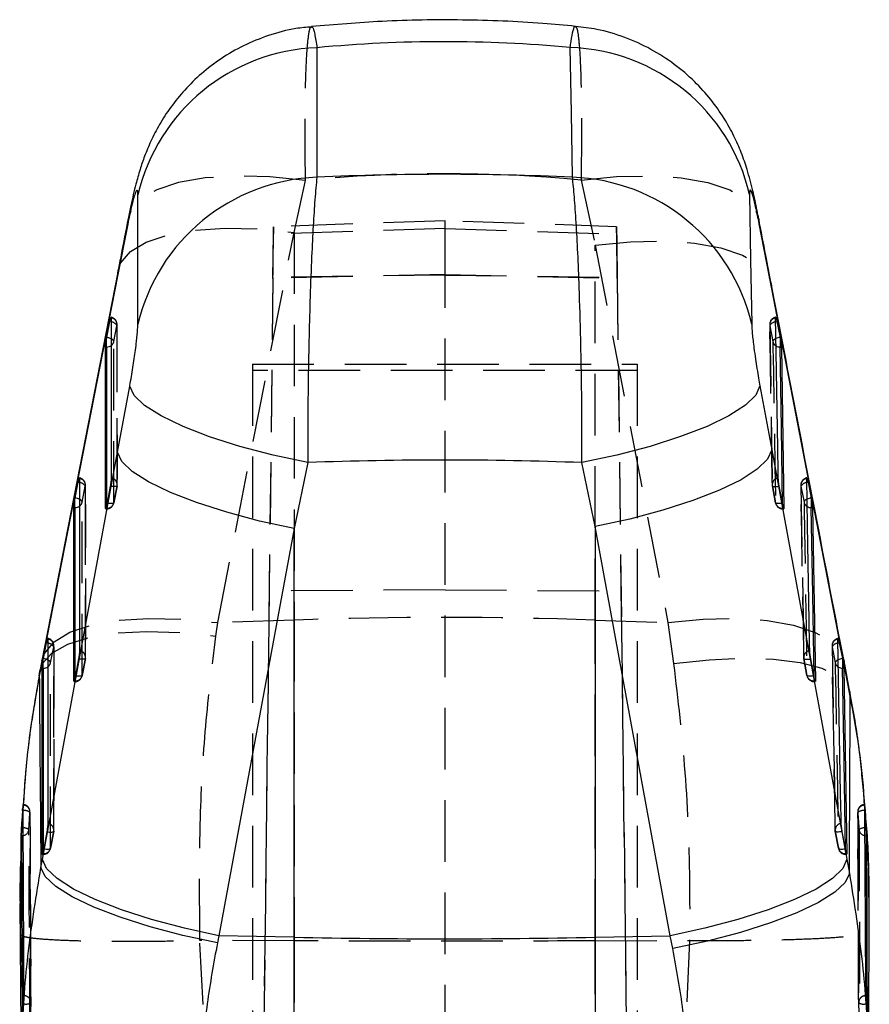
# Model space of a CAD drawing. Extents: x 75 to 757, y 20 to 569.
# Tile 44 of 49: x 440 to 475, y 528 to 569. Entities that reach past the tile are written whole.
import ezdxf

# ---------------------------------------------------------------- set-up
doc = ezdxf.new("R2010")
doc.units = 0
doc.header["$LTSCALE"] = 2
doc.linetypes.add('HIDDEN', pattern=[1.905, 1.27, -0.635])
doc.layers.get('0').update_dxf_attribs({"linetype": 'CONTINUOUS'})

msp = doc.modelspace()

# ---------------------------------------------------------------- linework, layer by layer
at = {"color": 7, "linetype": 'HIDDEN'}
for p, q in [((451.345104, 560.097847), (451.818702, 562.245611)), ((463.182957, 562.255998), (463.76532, 559.574191)), ((457.575006, 560.578857), (450.500444, 560.331811)), ((457.575006, 560.261254), (457.575006, 560.578857)), ((464.649567, 560.331811), (457.575006, 560.578857)), ((448.196272, 543.996144), (451.345104, 560.097847)), ((450.473291, 558.199693), (450.496545, 560.035575)), ((457.575006, 560.261254), (450.496545, 560.035575)), ((451.345104, 560.097847), (451.345104, 544.102807)), ((457.575006, 558.362533), (457.575006, 560.261254)), ((457.575006, 560.261254), (464.653466, 560.035575)), ((464.67672, 558.199693), (464.653466, 560.035575)), ((463.76532, 559.574191), (466.766877, 544.001136)), ((463.76532, 544.102807), (463.76532, 559.574191)), ((450.475564, 558.243443), (450.318562, 545.30235)), ((457.575006, 558.362533), (450.473291, 558.199693)), ((457.575006, 558.339212), (450.475564, 558.243443)), ((457.575006, 469.359074), (457.575006, 558.362533)), ((457.575006, 558.362533), (464.67672, 558.199693)), ((457.575006, 558.339212), (464.674447, 558.243443)), ((464.674447, 558.243443), (464.831449, 545.30235)), ((450.473291, 558.199693), (449.387428, 469.35435)), ((464.67672, 558.199693), (465.762584, 469.35435)), ((443.91052, 555.597384), (444.038951, 556.249652)), ((444.046217, 549.696911), (444.043767, 556.299482)), ((470.967064, 556.29455), (471.072367, 549.691964)), ((470.970903, 556.249623), (471.097361, 555.597354)), ((449.627107, 554.655899), (465.497107, 554.655899)), ((449.627107, 554.655899), (449.627107, 468.619202)), ((465.497107, 554.655899), (465.497107, 468.620796)), ((465.497107, 554.394309), (449.627107, 554.394309)), ((442.605484, 548.970376), (442.733942, 549.622629)), ((442.739799, 542.56906), (442.738768, 549.672414)), ((444.04136, 549.647022), (443.912768, 548.945476)), ((443.913186, 548.940275), (444.041768, 549.641822)), ((471.075637, 549.642165), (471.203547, 548.940633)), ((471.203646, 548.945282), (471.0758, 549.646829)), ((472.252138, 549.667318), (472.370809, 542.563934)), ((472.256156, 549.622555), (472.382697, 548.970301)), ((443.567868, 548.690755), (443.61318, 548.690755)), ((443.61318, 548.716877), (443.580765, 548.716877)), ((443.613136, 548.84689), (443.61318, 548.716877)), ((443.61318, 548.716877), (443.61318, 548.690755)), ((471.503349, 548.716877), (471.500898, 548.87012)), ((471.553135, 548.716877), (471.503349, 548.716877)), ((471.503349, 548.716877), (471.503349, 548.690755)), ((471.503349, 548.690755), (471.548741, 548.690755)), ((450.318562, 545.30235), (449.387428, 469.087292)), ((457.575006, 545.352746), (450.318562, 545.30235)), ((457.575006, 545.352746), (464.831449, 545.30235)), ((464.831449, 545.30235), (465.762583, 469.087307)), ((451.345104, 544.102807), (448.196272, 543.996144)), ((451.345104, 544.102807), (451.345104, 530.86545)), ((463.76532, 544.102807), (466.766877, 544.001136)), ((463.76532, 530.86545), (463.76532, 544.102807)), ((448.116668, 543.436829), (448.196272, 543.996144)), ((466.766877, 544.001136), (467.003276, 542.30373)), ((441.300263, 542.343367), (441.428733, 542.995621)), ((441.433511, 535.441209), (441.433572, 543.045376)), ((473.53789, 543.04016), (473.66882, 535.435979)), ((473.542073, 542.995517), (473.668662, 542.343263)), ((442.734936, 542.519231), (442.606361, 541.817684)), ((442.606539, 541.812528), (442.735108, 542.514075)), ((472.374455, 542.514418), (472.502277, 541.812871)), ((472.502249, 541.81749), (472.374458, 542.519037)), ((442.306771, 541.589085), (442.274345, 541.589085)), ((442.306755, 541.719351), (442.306771, 541.589085)), ((442.306771, 541.589085), (442.306771, 541.562964)), ((472.801959, 541.589085), (472.799376, 541.743506)), ((472.851712, 541.589085), (472.801959, 541.589085)), ((472.801959, 541.589085), (472.801959, 541.562964)), ((442.26146, 541.562964), (442.306771, 541.562964)), ((472.801959, 541.562964), (472.847357, 541.562964)), ((474.899228, 536.346246), (474.816795, 537.225653)), ((474.884772, 536.345337), (474.876679, 536.489655)), ((474.901322, 536.291782), (474.901322, 536.248673)), ((474.955744, 535.531808), (474.955744, 535.201434)), ((441.428638, 535.391424), (441.300073, 534.689877)), ((441.30039, 534.684707), (441.42896, 535.386253)), ((473.672438, 535.386596), (473.800172, 534.685035)), ((473.800446, 534.689684), (473.672685, 535.39123)), ((474.60354, 535.065163), (474.635034, 528.323714)), ((440.955171, 534.435172), (441.000481, 534.435172)), ((441.000481, 534.461279), (440.968049, 534.461279)), ((441.000485, 534.591724), (441.000481, 534.461279)), ((441.000481, 534.591709), (441.000481, 534.4355)), ((474.100161, 534.461279), (474.097484, 534.616519)), ((474.149891, 534.461279), (474.100161, 534.461279)), ((474.100161, 534.461279), (474.100161, 534.435172)), ((474.100161, 534.435172), (474.145564, 534.435172)), ((475.063316, 532.070551), (475.06028, 533.215765)), ((440.058698, 532.402922), (440.055818, 532.018412)), ((440.055818, 532.018412), (440.049124, 531.1247)), ((475.074469, 531.253521), (475.073519, 531.838361)), ((440.049124, 531.1247), (440.211787, 528.149743)), ((447.455321, 530.885805), (447.459457, 530.885849)), ((447.594686, 528.238077), (447.455321, 530.885805)), ((451.345104, 530.86545), (447.459457, 530.885849)), ((451.345104, 530.86545), (451.345104, 479.609896)), ((463.76532, 530.86545), (467.662069, 530.885909)), ((463.76532, 479.131017), (463.76532, 530.86545)), ((467.663988, 530.885909), (467.511228, 527.492289)), ((467.662069, 530.885909), (467.663988, 530.885909))]:
    msp.add_line(p, q, dxfattribs=at)
at = {"color": 7, "linetype": 'CONTINUOUS'}
for p, q in [((444.89916, 556.307245), (444.901476, 561.650444)), ((444.483002, 560.437132), (444.06341, 558.291454)), ((471.051012, 557.767812), (470.535162, 560.446162)), ((444.06341, 558.291454), (440.914695, 542.190958)), ((474.052181, 542.198602), (471.051012, 557.767812)), ((443.614649, 555.764366), (443.743076, 556.41662)), ((471.265115, 556.416322), (471.391561, 555.764068)), ((443.610919, 555.745129), (443.614649, 555.764366)), ((443.610919, 555.368726), (443.610919, 555.745129)), ((471.391561, 555.764068), (471.397108, 555.734847)), ((471.397108, 555.734847), (471.397108, 555.368726)), ((443.562806, 548.716877), (443.560605, 555.368726)), ((443.560605, 555.368726), (443.610919, 555.368726)), ((471.397108, 555.368726), (471.446685, 555.368726)), ((471.446685, 555.368726), (471.553135, 548.716877)), ((444.063857, 551.033441), (444.566397, 553.756971)), ((470.564998, 553.761591), (471.04954, 551.120509)), ((440.963025, 534.228389), (444.063857, 551.033441)), ((471.04954, 551.120509), (474.145326, 534.23341)), ((451.912226, 550.600637), (451.345104, 547.878389)), ((463.76532, 547.960166), (463.218618, 550.599892)), ((442.309643, 549.137373), (442.438098, 549.789626)), ((472.550263, 549.789314), (472.676796, 549.13706)), ((443.75674, 549.625505), (443.628144, 548.923958)), ((471.490541, 548.924316), (471.36268, 549.625863)), ((442.305886, 549.118001), (442.309643, 549.137373)), ((442.305886, 548.741732), (442.305886, 549.118001)), ((443.628144, 548.923958), (443.61318, 548.847083)), ((471.503349, 548.857291), (471.490541, 548.924316)), ((472.676796, 549.13706), (472.682438, 549.107347)), ((472.682438, 549.107347), (472.682438, 548.741732)), ((442.256405, 541.589085), (442.255564, 548.741732)), ((442.255564, 548.741732), (442.305886, 548.741732)), ((443.56319, 548.70436), (443.562806, 548.716877)), ((471.553135, 548.716877), (471.55078, 548.691843)), ((472.682438, 548.741732), (472.732042, 548.741732)), ((472.732042, 548.741732), (472.851712, 541.589085)), ((451.345104, 547.878389), (448.244406, 531.073395)), ((451.345104, 531.012122), (451.345104, 547.878389)), ((463.76532, 547.960166), (463.76532, 531.012122)), ((466.860687, 531.073291), (463.76532, 547.960166)), ((441.004439, 542.510365), (441.13291, 543.162633)), ((473.83611, 543.162305), (473.962694, 542.510052)), ((440.935089, 542.418588), (440.852945, 541.999538)), ((441.000664, 542.490904), (441.004439, 542.510365)), ((441.000664, 542.114739), (441.000664, 542.490904)), ((442.450283, 542.497713), (442.321705, 541.796167)), ((472.789251, 541.796539), (472.661451, 542.498086)), ((473.962694, 542.510052), (473.968399, 542.480011)), ((473.968399, 542.480011), (473.968399, 542.114739)), ((440.914695, 542.190958), (440.835091, 541.782204)), ((440.950123, 534.461279), (440.950337, 542.114739)), ((440.950337, 542.114739), (441.000664, 542.114739)), ((473.968399, 542.114739), (474.018018, 542.114739)), ((474.018018, 542.114739), (474.149891, 534.461279)), ((474.288563, 540.958289), (474.052181, 542.198602)), ((442.256791, 541.576509), (442.256405, 541.589085)), ((442.321705, 541.796167), (442.306771, 541.719411)), ((472.801959, 541.729961), (472.789251, 541.796539)), ((472.851712, 541.589085), (472.849387, 541.564036)), ((474.275972, 541.127909), (474.288563, 540.958289)), ((440.144927, 536.309753), (440.14053, 536.248673)), ((440.144927, 536.248673), (440.144927, 536.309753)), ((474.881594, 536.466513), (474.878448, 536.485467)), ((440.14053, 536.248673), (440.097093, 535.531808)), ((440.14053, 536.248673), (440.144927, 536.248673)), ((474.905054, 536.248673), (474.901322, 536.291782)), ((474.901322, 536.248673), (474.905054, 536.248673)), ((474.959613, 535.531808), (474.905054, 536.248673)), ((440.101319, 535.531808), (440.097093, 535.531808)), ((440.101319, 535.201434), (440.101319, 535.531808)), ((474.959613, 535.531808), (474.955744, 535.531808)), ((440.085664, 535.201434), (440.101319, 535.201434)), ((441.143965, 535.369922), (441.015396, 534.668375)), ((474.087519, 534.668763), (473.959751, 535.370309)), ((474.955744, 535.201434), (474.975527, 535.201434)), ((440.950507, 534.448687), (440.950123, 534.461279)), ((441.015396, 534.668375), (441.000481, 534.591709)), ((474.100161, 534.602482), (474.087519, 534.668763)), ((474.149891, 534.461279), (474.147589, 534.436245)), ((440.901122, 533.892501), (440.963025, 534.228389)), ((474.145326, 534.23341), (474.253928, 533.639688)), ((440.026424, 532.403145), (440.094575, 524.425153)), ((475.047798, 524.508719), (475.075201, 531.838361)), ((448.244406, 531.073395), (448.182506, 530.777607)), ((451.345104, 531.012122), (448.244406, 531.073395)), ((463.76532, 531.012122), (466.860687, 531.073291)), ((466.969279, 530.550439), (466.860687, 531.073291)), ((451.345104, 516.559128), (451.345104, 531.012122)), ((463.76532, 531.012122), (463.76532, 516.559128))]:
    msp.add_line(p, q, dxfattribs=at)
at = {"color": 8, "linetype": 'CONTINUOUS'}
for p, q in [((444.502026, 560.663287), (444.483002, 560.437132)), ((470.516761, 560.648714), (470.535162, 560.446162)), ((444.06341, 558.291454), (444.083411, 558.522571)), ((471.031154, 557.977576), (471.051012, 557.767812)), ((443.743076, 556.41662), (443.799875, 556.404699)), ((471.214194, 556.405846), (471.265115, 556.416322)), ((442.438098, 549.789626), (442.494841, 549.777706)), ((472.499532, 549.778868), (472.550263, 549.789314)), ((443.580765, 548.716877), (443.562806, 548.716877)), ((441.189257, 543.150802), (441.13291, 543.162633)), ((473.83611, 543.162305), (473.785195, 543.1518)), ((474.032249, 542.406921), (474.052181, 542.198602)), ((440.835091, 541.782204), (440.85144, 541.993771)), ((442.274345, 541.589085), (442.256405, 541.589085)), ((440.144927, 536.248673), (440.169429, 536.246855)), ((474.874706, 536.246289), (474.901322, 536.248673)), ((440.074465, 534.508024), (440.058698, 532.402922)), ((440.968049, 534.461279), (440.950123, 534.461279))]:
    msp.add_line(p, q, dxfattribs=at)
at = {"color": 7, "linetype": 'CONTINUOUS', "flags": 128}
for points in [[(452.290948, 567.719776), (452.289376, 565.025423), (452.287817, 562.374194)], [(462.83191, 562.373761), (462.783637, 565.028001), (462.734679, 567.727689)], [(470.137859, 561.656777), (470.180459, 558.9615), (470.222455, 556.311641)], [(444.083636, 558.523912), (443.698633, 556.554471), (440.934935, 542.422954)], [(443.798566, 556.572441), (443.79866, 556.325678), (443.799038, 555.338655), (443.800539, 551.390563), (443.801075, 549.969871)], [(471.316981, 549.969856), (471.313062, 550.216604), (471.297395, 551.203613), (471.234872, 555.151645), (471.21243, 556.572456)], [(451.912226, 550.600637), (450.478109, 550.910551), (449.112876, 551.270817), (447.861798, 551.669497), (446.766366, 552.093376), (445.862903, 552.52837), (445.181373, 552.960087), (444.744373, 553.374205), (444.566397, 553.756971)], [(470.564998, 553.761591), (470.395181, 553.378675), (469.963742, 552.963976), (469.28511, 552.531366), (468.381985, 552.095298), (467.284573, 551.670377), (466.029579, 551.270817), (464.65898, 550.909955), (463.218618, 550.599892)], [(451.345104, 547.878389), (449.92057, 548.189272), (448.565993, 548.549895), (447.325814, 548.948441), (446.240722, 549.371843), (445.346318, 549.806182), (444.671947, 550.237242), (444.239733, 550.650839), (444.063857, 551.033441)], [(471.04954, 551.120509), (470.881871, 550.737758), (470.455127, 550.32355), (469.783439, 549.89158), (468.889049, 549.456168), (467.801568, 549.031724), (466.557007, 548.632298), (465.196576, 548.271139), (463.76532, 547.960166)], [(442.49357, 549.945433), (442.493607, 549.698685), (442.493758, 548.711662), (442.494352, 544.763569), (442.494636, 542.842064)], [(472.615695, 542.842049), (472.611583, 543.088813), (472.595142, 544.075806), (472.529507, 548.023824), (472.497636, 549.945448)], [(441.18837, 543.31844), (441.188368, 543.071691), (441.188366, 542.084668), (441.188346, 538.136576), (441.188329, 535.714273)], [(473.913956, 535.714258), (473.909714, 535.961006), (473.892751, 536.948014), (473.825009, 540.896002), (473.783526, 543.318454)], [(448.182506, 530.777607), (446.758583, 531.08703), (445.404531, 531.444896), (444.164731, 531.839464), (443.07982, 532.257799), (442.18536, 532.686208), (441.510669, 533.110638), (441.077861, 533.517171), (440.901122, 533.892501)], [(448.244406, 531.073395), (446.819665, 531.384234), (445.464906, 531.744842), (444.22459, 532.143388), (443.13942, 532.566775), (442.24501, 533.001129), (441.570715, 533.43219), (441.13866, 533.845801), (440.963025, 534.228389)], [(474.145326, 534.23341), (473.978493, 533.850674), (473.552301, 533.436451), (472.880876, 533.004467), (471.986471, 532.56904), (470.89873, 532.144595), (469.653702, 531.745214), (468.292651, 531.384129), (466.860687, 531.073291)], [(474.253928, 533.639688), (474.08515, 533.269856), (473.657632, 532.868181), (472.985509, 532.447938), (472.091014, 532.023032), (471.003727, 531.607513), (469.759608, 531.21512), (468.399801, 530.858834), (466.969279, 530.550439)]]:
    msp.add_lwpolyline(points, dxfattribs=at)
at = {"color": 7, "linetype": 'HIDDEN', "flags": 128}
for points in [[(451.818702, 562.245611), (450.350467, 562.393893), (448.956142, 562.427867), (447.684295, 562.346328), (446.579222, 562.152151), (445.679417, 561.852072), (445.016219, 561.45655), (444.61273, 560.97937), (444.502026, 560.663287)], [(463.182957, 562.255998), (464.647635, 562.401031), (466.039433, 562.432591), (467.31019, 562.349592), (468.41593, 562.154893), (469.31839, 561.855246), (469.986338, 561.461021), (470.396662, 560.985837), (470.516761, 560.648714)], [(444.083411, 558.522571), (444.191697, 558.829759), (444.591388, 559.303705), (445.248683, 559.696947), (446.14089, 559.995909), (447.237206, 560.19025), (448.499778, 560.273279), (449.88502, 560.24212), (451.345104, 560.097847)], [(463.76532, 559.574191), (465.219845, 559.714426), (466.60037, 559.742663), (467.859647, 559.657965), (468.95458, 559.463207), (469.847695, 559.16505), (470.508426, 558.773715), (470.91416, 558.3026), (471.031154, 557.977576)], [(444.038951, 556.249652), (444.039042, 556.002889), (444.039405, 555.015851), (444.040845, 551.067729), (444.04136, 549.647022)], [(471.0758, 549.646829), (471.071867, 549.893592), (471.056148, 550.88063), (470.993419, 554.828767), (470.970903, 556.249623)], [(443.912768, 548.945476), (443.912685, 549.192239), (443.912354, 550.179262), (443.91102, 554.127384), (443.91052, 555.597384)], [(471.097361, 555.597354), (471.101292, 555.350606), (471.117024, 554.363568), (471.180099, 550.415445), (471.203646, 548.945282)], [(442.733942, 549.622629), (442.733977, 549.375881), (442.734118, 548.388843), (442.734672, 544.440735), (442.734936, 542.519231)], [(444.04136, 549.647022), (444.037678, 549.634341), (444.022856, 549.624015), (443.997452, 549.61643), (443.962423, 549.61187), (443.919088, 549.6105), (443.869077, 549.612392), (443.814273, 549.617458), (443.75674, 549.625505)], [(471.0758, 549.646829), (471.079879, 549.634222), (471.095093, 549.62397), (471.120869, 549.61646), (471.156235, 549.611975), (471.19986, 549.610693), (471.2501, 549.612645), (471.305064, 549.617771), (471.36268, 549.625863)], [(472.374458, 542.519037), (472.370337, 542.765785), (472.353863, 543.752808), (472.288094, 547.700901), (472.256156, 549.622555)], [(442.606361, 541.817684), (442.606331, 542.064432), (442.606213, 543.051455), (442.60573, 546.999563), (442.605484, 548.970376)], [(443.912768, 548.945476), (443.909086, 548.932795), (443.894263, 548.922468), (443.868859, 548.914884), (443.833829, 548.910324), (443.790493, 548.908953), (443.740481, 548.910845), (443.685677, 548.915912), (443.628144, 548.923958)], [(471.490541, 548.924316), (471.432924, 548.916225), (471.37796, 548.911099), (471.327718, 548.909147), (471.284091, 548.910428), (471.248723, 548.914913), (471.222945, 548.922424), (471.207728, 548.932676), (471.203646, 548.945282)], [(472.382697, 548.970301), (472.386811, 548.723553), (472.403272, 547.73653), (472.469242, 543.788452), (472.502249, 541.81749)], [(440.934808, 542.42206), (441.04322, 542.729114), (441.443068, 543.202911), (442.100439, 543.595974), (442.992644, 543.894757), (444.088885, 544.088934), (445.351325, 544.171814), (446.73639, 544.140522), (448.196272, 543.996144)], [(466.766877, 544.001136), (468.220747, 544.141699), (469.6007, 544.170369), (470.859545, 544.086147), (471.954238, 543.891911), (472.847342, 543.59432), (473.508316, 543.203537), (473.914561, 542.732928), (474.032249, 542.406921)], [(440.85144, 541.993771), (440.958948, 542.294313), (441.355596, 542.742644), (442.011279, 543.111641), (442.903255, 543.38852), (444.000589, 543.563683), (445.265223, 543.631036), (446.653296, 543.58827), (448.116668, 543.436829)], [(441.428733, 542.995621), (441.428731, 542.748872), (441.42872, 541.761834), (441.428674, 537.813742), (441.428638, 535.391424)], [(473.672685, 535.39123), (473.668437, 535.637994), (473.651451, 536.625002), (473.583614, 540.57305), (473.542073, 542.995517)], [(442.734936, 542.519231), (442.731248, 542.50655), (442.716421, 542.496223), (442.691012, 542.488639), (442.655978, 542.484079), (442.612638, 542.482708), (442.562623, 542.4846), (442.507818, 542.489667), (442.450283, 542.497713)], [(467.003276, 542.30373), (468.467439, 542.465542), (469.856266, 542.528946), (471.121583, 542.491753), (472.2195, 542.355243), (473.111932, 542.124171), (473.767924, 541.806538), (474.164724, 541.413371), (474.275972, 541.127909)], [(472.374458, 542.519037), (472.378557, 542.506431), (472.39379, 542.496179), (472.419583, 542.488668), (472.454966, 542.484183), (472.498606, 542.482902), (472.548858, 542.484854), (472.60383, 542.48998), (472.661451, 542.498086)], [(441.300073, 534.689877), (441.300078, 534.936641), (441.300106, 535.923664), (441.300205, 539.871756), (441.300263, 542.343367)], [(473.668662, 542.343263), (473.672901, 542.096515), (473.689865, 541.109491), (473.757819, 537.161444), (473.800446, 534.689684)], [(442.606361, 541.817684), (442.602673, 541.805003), (442.587844, 541.794677), (442.562435, 541.787092), (442.527401, 541.782532), (442.48406, 541.781161), (442.434046, 541.783054), (442.379239, 541.78812), (442.321705, 541.796167)], [(472.789251, 541.796539), (472.73163, 541.788433), (472.676657, 541.783307), (472.626405, 541.781355), (472.582764, 541.782636), (472.54738, 541.787122), (472.521585, 541.794632), (472.50635, 541.804884), (472.502249, 541.81749)], [(441.143965, 535.369922), (441.2015, 535.361875), (441.256306, 535.356809), (441.306324, 535.354916), (441.349666, 535.356272), (441.384704, 535.360832), (441.410116, 535.368417), (441.424948, 535.378743), (441.428638, 535.391424)], [(473.959751, 535.370309), (473.902128, 535.362203), (473.84715, 535.357077), (473.79689, 535.35511), (473.753243, 535.356392), (473.717849, 535.360877), (473.692042, 535.368387), (473.676796, 535.378639), (473.672685, 535.39123)], [(441.015396, 534.668375), (441.072931, 534.660314), (441.127739, 534.655262), (441.177757, 534.65337), (441.221099, 534.654726), (441.256137, 534.659285), (441.281549, 534.66687), (441.296381, 534.677197), (441.300073, 534.689877)], [(473.800446, 534.689684), (473.804559, 534.677077), (473.819806, 534.66684), (473.845613, 534.65933), (473.881007, 534.654845), (473.924657, 534.653563), (473.974916, 534.65553), (474.029894, 534.660656), (474.087519, 534.668763)]]:
    msp.add_lwpolyline(points, dxfattribs=at)
at = {"color": 8, "linetype": 'CONTINUOUS', "flags": 128}
for points in [[(443.610919, 555.368726), (443.61206, 552.028645), (443.613136, 548.84689)], [(471.500898, 548.87012), (471.450361, 552.029331), (471.397108, 555.368726)], [(442.305886, 548.741732), (442.306336, 545.151253), (442.306755, 541.719351)], [(472.799376, 541.743506), (472.742342, 545.151968), (472.682438, 548.741732)], [(441.000664, 542.114739), (441.000578, 538.27386), (441.000485, 534.591724)], [(474.097484, 534.616519), (474.034433, 538.27459), (473.968399, 542.114739)], [(440.172834, 535.526578), (440.160061, 535.52774), (440.101319, 535.531808)], [(440.173905, 535.209526), (440.158648, 535.206456), (440.101319, 535.201434)], [(474.88182, 535.209704), (474.898952, 535.206277), (474.955744, 535.201434)]]:
    msp.add_lwpolyline(points, dxfattribs=at)
at = {"color": 7, "linetype": 'CONTINUOUS'}
for centre, radius, start, end in [((452.579096, 559.835897), 7.889143, 92.0931713, 166.7025999), ((462.482002, 559.870198), 7.861553, 13.1355297, 88.1581488), ((452.576416, 554.490094), 7.889379, 92.0963892, 166.6835727), ((462.568853, 554.516962), 7.861202, 13.1967561, 88.0823711), ((457.555212, 845.645645), 314.694803, 268.86926607, 271.13073393)]:
    msp.add_arc(centre, radius, start, end, dxfattribs=at)
at = {"color": 7, "linetype": 'HIDDEN'}
for centre, radius, start, end in [((443.73935, 556.299364), 0.3045, 0.0212036, 79.6586396), ((443.761296, 556.293782), 0.28114, 350.9690563, 82.3821046), ((443.769904, 556.096638), 0.309516, 29.6280655, 84.4431815), ((471.270651, 556.299364), 0.3045, 100.2917725, 180.9069415), ((471.24972, 556.292792), 0.28214, 97.5949362, 188.8012172), ((471.239411, 556.099021), 0.307859, 94.6984137, 150.7127797), ((443.751674, 555.5471), 0.166615, 17.5656671, 72.4436704), ((443.640216, 555.65426), 0.276223, 305.8624006, 348.1174552), ((471.263556, 555.544736), 0.174326, 103.6137127, 162.4321052), ((471.368725, 555.654026), 0.277219, 191.7961394, 239.3037138), ((442.434343, 549.672369), 0.3045, 0.0082781, 79.6543441), ((442.456291, 549.666777), 0.281139, 350.9653098, 82.380127), ((442.464904, 549.469684), 0.309473, 29.6177582, 84.4489362), ((443.763732, 549.691235), 0.281127, 350.9515067, 82.366548), ((471.354541, 549.690262), 0.282105, 97.6511366, 188.8566452), ((472.555897, 549.672369), 0.3045, 100.3046337, 180.9512241), ((472.535002, 549.66576), 0.282173, 97.6096002, 188.8075097), ((472.524688, 549.472078), 0.307819, 94.6876366, 150.7352199), ((443.741773, 549.696808), 0.3045, 349.6130279, 0.0208351), ((471.375502, 549.696808), 0.3045, 180.9126863, 190.3283692), ((442.446544, 548.920058), 0.166715, 17.5667658, 72.4744705), ((442.335377, 549.027129), 0.276006, 305.7906195, 348.1339979), ((443.622725, 549.014978), 0.298254, 268.1660418, 346.5244094), ((443.61318, 548.995261), 0.3045, 270, 349.6132009), ((471.492841, 549.01392), 0.297229, 193.3516154, 272.0260701), ((471.50335, 548.995261), 0.3045, 190.3277805, 270), ((472.549142, 548.917635), 0.174579, 103.4934315, 162.4416515), ((472.654103, 549.027016), 0.277268, 191.8031941, 239.4917032), ((457.555212, 360.52471), 183.683105, 88.06252832, 91.93747168), ((441.129135, 543.045374), 0.3045, 359.9995092, 79.6517138), ((441.151067, 543.039771), 0.281155, 350.9654272, 82.3755617), ((473.84181, 543.045374), 0.3045, 100.3124927, 180.9815221), ((473.820964, 543.03873), 0.282219, 97.6230784, 188.8077868), ((441.159538, 542.842568), 0.309663, 29.6207102, 84.4928551), ((442.457294, 542.563418), 0.281137, 350.9570485, 82.3671558), ((472.653243, 542.562419), 0.28214, 97.6477829, 188.84495), ((473.81041, 542.845326), 0.307509, 94.7034544, 150.7639364), ((441.132561, 542.28451), 0.17773, 19.3391452, 70.9612099), ((442.435347, 542.569011), 0.3045, 349.6143541, 0.0079127), ((472.674167, 542.569011), 0.3045, 180.9565386, 190.3238576), ((473.843805, 542.28151), 0.185711, 105.2121014, 160.5780785), ((441.029138, 542.400785), 0.277138, 305.7804237, 348.0428733), ((473.941525, 542.400982), 0.2789, 191.9438155, 240.1985448), ((442.316321, 541.887183), 0.29825, 268.1651211, 346.5249866), ((442.306771, 541.867464), 0.3045, 270, 349.6144455), ((472.791394, 541.886062), 0.297165, 193.3414503, 272.0374368), ((472.80196, 541.867464), 0.3045, 190.3235466, 270), ((440.144927, 536.188858), 0.3045, 0.2603343, 86.0749522), ((440.161146, 536.178899), 0.287692, 358.1818849, 88.6705435), ((474.901322, 536.188858), 0.3045, 94.9543816, 180.3560877), ((474.88495, 536.178947), 0.287384, 92.2445014, 182.7335765), ((440.196025, 535.798798), 0.448846, 55.7414074, 93.3970286), ((474.856185, 535.796301), 0.450368, 87.6431156, 124.9956062), ((440.17992, 535.085814), 0.44082, 59.2437581, 90.9210628), ((441.150983, 535.435615), 0.281149, 350.9568754, 82.36671), ((473.95152, 535.434584), 0.282185, 97.6498969, 188.8377354), ((474.919123, 535.007239), 0.525846, 86.0064951, 120.5310938), ((440.11766, 535.493096), 0.289094, 281.218741, 354.3499265), ((441.129048, 535.441214), 0.3045, 349.6150897, 359.9991796), ((473.972398, 535.441214), 0.3045, 180.9861846, 190.3213541), ((474.939025, 535.492876), 0.288892, 186.4988654, 258.5789592), ((441.010035, 534.759374), 0.298248, 268.1643884, 346.5253756), ((441.000482, 534.739667), 0.3045, 270, 349.6151437), ((474.089601, 534.758268), 0.297177, 193.3433296, 272.0364158), ((474.10016, 534.739667), 0.3045, 190.3211701, 270), ((440.200912, 528.314648), 0.288025, 358.6107527, 89.0507427), ((474.925107, 528.314232), 0.288378, 91.2223261, 181.5684194), ((440.288285, 528.673803), 0.417473, 256.4740007, 298.7135045), ((440.184953, 528.324841), 0.3045, 356.466293, 0.3253079), ((474.940678, 528.324841), 0.3045, 180.2150683, 183.7581335), ((474.836372, 528.676678), 0.420672, 241.6846576, 283.6795328)]:
    msp.add_arc(centre, radius, start, end, dxfattribs=at)
at = {"color": 8, "linetype": 'CONTINUOUS'}
for centre, radius, start, end in [((443.612402, 555.691084), 0.322362, 269.7363231, 306.0343502), ((443.504117, 555.080537), 0.692705, 64.5368717, 80.8183605), ((471.505787, 555.065919), 0.707432, 99.2920207, 113.6038571), ((471.394934, 555.691899), 0.32318, 238.73585, 270.3853703), ((442.198702, 548.452346), 0.693953, 64.5648365, 80.8006908), ((472.790526, 548.441175), 0.705117, 99.2818912, 113.5845309), ((442.307417, 549.06398), 0.322251, 269.7278648, 305.991271), ((472.680236, 549.065005), 0.323281, 238.9193429, 270.3902583), ((440.893456, 541.825042), 0.694251, 64.6645123, 80.8011692), ((474.077333, 541.811186), 0.708206, 99.3156057, 113.487672), ((441.002207, 542.437), 0.322265, 269.7256861, 305.9001959), ((473.96623, 542.438346), 0.323615, 239.6906227, 270.3839356)]:
    msp.add_arc(centre, radius, start, end, dxfattribs=at)
at = {"color": 7, "linetype": 'CONTINUOUS'}
for centre, major_axis, ratio, start_param, end_param in [((457.555212, 477.518655), (0, 90.448311), 0.787775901, 6.210429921, 6.357133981), ((457.555212, 517.894976), (71.253, 0), 0.625956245, 1.496672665, 1.644789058), ((457.555212, 517.894976), (71.253, 0), 0.460453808, 1.491229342, 1.650075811)]:
    msp.add_ellipse(centre, major_axis=major_axis, ratio=ratio, start_param=start_param, end_param=end_param, dxfattribs=at)
at = {"color": 7, "linetype": 'HIDDEN'}
for centre, major_axis, ratio, start_param, end_param in [((457.555212, 477.518655), (0, 85.002885), 0.838242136, 6.20412039, 6.363781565), ((450.4589, 556.931128), (0.041544, 3.400677), 0.000201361, 5.108574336, 6.70367365), ((464.691111, 556.931128), (-0.041544, 3.400677), 0.000201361, 5.862696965, 7.457796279)]:
    msp.add_ellipse(centre, major_axis=major_axis, ratio=ratio, start_param=start_param, end_param=end_param, dxfattribs=at)
at = {"color": 7, "linetype": 'CONTINUOUS'}
for points, knots in [([(462.953192, 568.599392), (462.506764, 568.641849), (460.957692, 568.789171), (458.294173, 568.88815), (455.103512, 568.85182), (453.031078, 568.674093), (452.061316, 568.590928)], [0, 0, 0, 0, 0.123352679, 0.428024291, 0.732353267, 1, 1, 1, 1]), ([(452.06221, 568.573971), (451.848657, 568.556942), (451.247499, 568.509004), (450.302141, 568.247022), (449.265417, 567.828587), (448.338077, 567.291834), (447.525921, 566.672921), (446.83216, 565.995602), (446.256016, 565.286719), (445.793494, 564.57337), (445.438347, 563.886972), (445.176713, 563.255082), (444.976558, 562.662762), (444.793618, 562.006749), (444.639881, 561.356005), (444.540284, 560.847039), (444.504257, 560.662929)], [0, 0, 0, 0, 0.052535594, 0.147888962, 0.239227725, 0.326655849, 0.410132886, 0.489487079, 0.564428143, 0.634512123, 0.699059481, 0.756418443, 0.80849474, 0.867317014, 0.95200412, 1, 1, 1, 1]), ([(470.514552, 560.648267), (470.492386, 560.766219), (470.413936, 561.183678), (470.263735, 561.857776), (470.069675, 562.60858), (469.8076, 563.377791), (469.491787, 564.098789), (469.079593, 564.840467), (468.539651, 565.60374), (467.857288, 566.358844), (467.032263, 567.063829), (466.06782, 567.682866), (464.990193, 568.167207), (463.939662, 568.485706), (463.245974, 568.557668), (462.952216, 568.588142)], [0, 0, 0, 0, 0.030252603, 0.107070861, 0.194152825, 0.259371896, 0.321522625, 0.39092485, 0.468404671, 0.550402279, 0.639553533, 0.733219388, 0.829698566, 0.927881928, 1, 1, 1, 1]), ([(452.287817, 562.374194), (452.259295, 562.085418), (452.205189, 561.537618), (452.132281, 560.398709), (452.06541, 559.066541), (452.007169, 557.527767), (451.960168, 555.837227), (451.927619, 554.114426), (451.908972, 552.344026), (451.911142, 551.18177), (451.912226, 550.600637)], [0, 0, 0, 0, 0.132849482, 0.252012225, 0.371175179, 0.5063238, 0.628858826, 0.751395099, 0.875696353, 1, 1, 1, 1]), ([(463.218618, 550.599892), (463.219962, 551.095866), (463.222914, 552.185399), (463.206652, 553.907159), (463.171056, 555.859703), (463.117611, 557.675551), (463.051969, 559.276088), (462.985013, 560.533087), (462.91159, 561.601889), (462.85847, 562.116471), (462.83191, 562.373761)], [0, 0, 0, 0, 0.106310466, 0.233537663, 0.360763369, 0.523360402, 0.642349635, 0.761337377, 0.880668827, 1, 1, 1, 1]), ([(444.901466, 561.650444), (444.901466, 561.651026), (444.90148, 561.749966), (444.886595, 561.874313), (444.828932, 561.819355), (444.743438, 561.581336), (444.630057, 561.155177), (444.532866, 560.680607), (444.483002, 560.437132)], [0, 0, 0, 0, 0.0012028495, 0.2046371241, 0.4080474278, 0.5466788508, 0.7674260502, 1, 1, 1, 1]), ([(470.535162, 560.446162), (470.53407, 560.451822), (470.488055, 560.69039), (470.396569, 561.132241), (470.294671, 561.541521), (470.214059, 561.793825), (470.156459, 561.888226), (470.136895, 561.789047), (470.137726, 561.675082), (470.137859, 561.656777)], [0, 0, 0, 0, 0.0052146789, 0.219785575, 0.4346509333, 0.550718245, 0.7539112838, 0.9604737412, 1, 1, 1, 1]), ([(444.503405, 560.67035), (444.405475, 560.169756), (444.265574, 559.454614), (444.125638, 558.738315), (444.083656, 558.523421)], [0, 0, 0, 0, 0.699993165, 1, 1, 1, 1]), ([(471.031152, 557.977576), (470.955868, 558.368533), (470.783795, 559.262128), (470.61196, 560.154632), (470.515305, 560.656656)], [0, 0, 0, 0, 0.437510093, 1, 1, 1, 1]), ([(474.032256, 542.406921), (473.751732, 543.86107), (472.750467, 549.051322), (471.751911, 554.241585), (471.03312, 557.977695)], [0, 0, 0, 0, 0.280169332, 1, 1, 1, 1]), ([(443.743076, 556.41662), (443.747941, 556.440432), (443.7589, 556.494081), (443.775056, 556.559192), (443.78339, 556.58071), (443.787557, 556.59147)], [0, 0, 0, 0, 0.285232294, 0.642608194, 1, 1, 1, 1]), ([(443.793433, 556.595329), (443.794348, 556.596282), (443.798047, 556.600131), (443.798343, 556.58433), (443.798566, 556.572441)], [0, 0, 0, 0, 0.247538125, 1, 1, 1, 1]), ([(444.566397, 553.756971), (444.567605, 553.763525), (444.613262, 554.011317), (444.701241, 554.524781), (444.792774, 555.152264), (444.85916, 555.695684), (444.893898, 556.071476), (444.897771, 556.244997), (444.89916, 556.307245)], [0, 0, 0, 0, 0.006660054, 0.251814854, 0.497186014, 0.631986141, 0.867980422, 1, 1, 1, 1]), ([(470.222455, 556.311641), (470.227721, 556.193864), (470.233012, 556.07554), (470.264561, 555.742649), (470.303297, 555.40856), (470.391809, 554.780927), (470.480154, 554.231942), (470.545563, 553.869331), (470.564998, 553.761591)], [0, 0, 0, 0, 0.235155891, 0.23624846, 0.472334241, 0.63524529, 0.891622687, 1, 1, 1, 1]), ([(471.21243, 556.572456), (471.21242, 556.57496), (471.212355, 556.590383), (471.212972, 556.603859), (471.216152, 556.598559), (471.216257, 556.598384)], [0, 0, 0, 0, 0.157833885, 0.972201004, 1, 1, 1, 1]), ([(471.225113, 556.584034), (471.229458, 556.570347), (471.238149, 556.542973), (471.252847, 556.478194), (471.261971, 556.432176), (471.265115, 556.416322)], [0, 0, 0, 0, 0.395951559, 0.791893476, 1, 1, 1, 1]), ([(443.560605, 555.368726), (443.561198, 555.385441), (443.562383, 555.418866), (443.571672, 555.502248), (443.585384, 555.59931), (443.599426, 555.683799), (443.608224, 555.730746), (443.610919, 555.745129)], [0, 0, 0, 0, 0.223198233, 0.446316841, 0.671074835, 0.899233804, 1, 1, 1, 1]), ([(471.397108, 555.734847), (471.403211, 555.700742), (471.415418, 555.632526), (471.430963, 555.52892), (471.441997, 555.440208), (471.446115, 555.390647), (471.44659, 555.37237), (471.446685, 555.368726)], [0, 0, 0, 0, 0.237477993, 0.474991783, 0.710438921, 0.942252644, 1, 1, 1, 1]), ([(442.438098, 549.789626), (442.442954, 549.81339), (442.453907, 549.86699), (442.470055, 549.932105), (442.478392, 549.953666), (442.48256, 549.964447)], [0, 0, 0, 0, 0.284808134, 0.642400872, 1, 1, 1, 1]), ([(442.488449, 549.968336), (442.48936, 549.96929), (442.49306, 549.973166), (442.493351, 549.957352), (442.49357, 549.945433)], [0, 0, 0, 0, 0.24626768, 1, 1, 1, 1]), ([(443.801075, 549.969871), (443.801071, 549.968697), (443.80102, 549.95345), (443.798458, 549.911669), (443.788999, 549.827723), (443.774746, 549.728897), (443.762989, 549.659561), (443.756865, 549.626185), (443.75674, 549.625505)], [0, 0, 0, 0, 0.02033301, 0.263992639, 0.507641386, 0.751263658, 0.994930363, 1, 1, 1, 1]), ([(471.36268, 549.625863), (471.360941, 549.63552), (471.353275, 549.678093), (471.34037, 549.75706), (471.327053, 549.852374), (471.318826, 549.927148), (471.317551, 549.956656), (471.316981, 549.969856)], [0, 0, 0, 0, 0.071504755, 0.315229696, 0.558977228, 0.802711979, 1, 1, 1, 1]), ([(472.497636, 549.945448), (472.497624, 549.948012), (472.497552, 549.963466), (472.498154, 549.97699), (472.501326, 549.971604), (472.501417, 549.97145)], [0, 0, 0, 0, 0.161930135, 0.976107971, 1, 1, 1, 1]), ([(472.51032, 549.956862), (472.514669, 549.943123), (472.523366, 549.915644), (472.538045, 549.8509), (472.547146, 549.805023), (472.550263, 549.789314)], [0, 0, 0, 0, 0.396727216, 0.793432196, 1, 1, 1, 1]), ([(442.255564, 548.741732), (442.25616, 548.758441), (442.257352, 548.791857), (442.266649, 548.875254), (442.28037, 548.972316), (442.294411, 549.056755), (442.3032, 549.103663), (442.305886, 549.118001)], [0, 0, 0, 0, 0.223248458, 0.446462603, 0.671291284, 0.899521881, 1, 1, 1, 1]), ([(472.682438, 549.107347), (472.688546, 549.073232), (472.700764, 549.004994), (472.716317, 548.901427), (472.727356, 548.812804), (472.731466, 548.763477), (472.731948, 548.745298), (472.732042, 548.741732)], [0, 0, 0, 0, 0.23774898, 0.47556609, 0.711308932, 0.943378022, 1, 1, 1, 1]), ([(443.61318, 548.847083), (443.606939, 548.818337), (443.594456, 548.760838), (443.579152, 548.70939), (443.569927, 548.6863), (443.568051, 548.691906), (443.567868, 548.692454)], [0, 0, 0, 0, 0.322712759, 0.645494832, 0.965340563, 1, 1, 1, 1]), ([(471.548741, 548.693914), (471.54696, 548.694467), (471.542782, 548.695765), (471.530171, 548.736972), (471.516056, 548.795432), (471.506686, 548.841049), (471.503349, 548.857291)], [0, 0, 0, 0, 0.223819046, 0.52515786, 0.830939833, 1, 1, 1, 1]), ([(441.13291, 543.162633), (441.13776, 543.186364), (441.148709, 543.23993), (441.16485, 543.305055), (441.173189, 543.326634), (441.177358, 543.337424)], [0, 0, 0, 0, 0.284529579, 0.642255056, 1, 1, 1, 1]), ([(441.183255, 543.341343), (441.184163, 543.3423), (441.187862, 543.3462), (441.188152, 543.330378), (441.18837, 543.31844)], [0, 0, 0, 0, 0.245441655, 1, 1, 1, 1]), ([(473.783526, 543.318454), (473.783513, 543.321053), (473.783439, 543.336497), (473.784044, 543.350062), (473.787195, 543.344639), (473.787275, 543.344502)], [0, 0, 0, 0, 0.164672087, 0.978785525, 1, 1, 1, 1]), ([(473.796212, 543.32975), (473.800562, 543.315973), (473.809261, 543.288422), (473.823927, 543.2237), (473.833012, 543.177916), (473.83611, 543.162305)], [0, 0, 0, 0, 0.397256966, 0.794487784, 1, 1, 1, 1]), ([(442.494636, 542.842064), (442.494631, 542.840915), (442.494573, 542.825735), (442.492021, 542.783971), (442.482559, 542.700068), (442.468309, 542.601251), (442.456555, 542.531847), (442.450417, 542.498438), (442.450283, 542.497713)], [0, 0, 0, 0, 0.0199686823, 0.2636280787, 0.5072791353, 0.750933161, 0.9945954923, 1, 1, 1, 1]), ([(472.661451, 542.498086), (472.659681, 542.507921), (472.651988, 542.550679), (472.639064, 542.629824), (472.625753, 542.725057), (472.61755, 542.799566), (472.616267, 542.828953), (472.615695, 542.842049)], [0, 0, 0, 0, 0.072814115, 0.316566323, 0.560282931, 0.80403271, 1, 1, 1, 1]), ([(440.950337, 542.114739), (440.950935, 542.131448), (440.95213, 542.164862), (440.961433, 542.248261), (440.975163, 542.345323), (440.989202, 542.429724), (440.997984, 542.476599), (441.000664, 542.490904)], [0, 0, 0, 0, 0.223308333, 0.446573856, 0.671457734, 0.899743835, 1, 1, 1, 1]), ([(473.968399, 542.480011), (473.974509, 542.445889), (473.986732, 542.377631), (474.00229, 542.274089), (474.013334, 542.185537), (474.01744, 542.136352), (474.017924, 542.118248), (474.018018, 542.114739)], [0, 0, 0, 0, 0.237941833, 0.47597754, 0.711891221, 0.944156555, 1, 1, 1, 1]), ([(474.275028, 541.124691), (474.198001, 541.536385), (474.117161, 541.968455), (474.036071, 542.386904), (474.032247, 542.406638)], [0, 0, 0, 0, 0.952840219, 1, 1, 1, 1]), ([(440.862629, 541.989867), (440.737377, 541.276605), (440.477326, 539.795721), (440.262784, 537.945812), (440.195846, 536.811138), (440.17624, 536.478792)], [0, 0, 0, 0, 0.396509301, 0.823237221, 1, 1, 1, 1]), ([(440.835091, 541.782204), (440.84371, 540.674558), (440.864232, 538.037148), (440.88758, 535.413995), (440.901122, 533.892501)], [0, 0, 0, 0, 0.419975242, 1, 1, 1, 1]), ([(442.306771, 541.719411), (442.300531, 541.690663), (442.288048, 541.633156), (442.27275, 541.581634), (442.263521, 541.55852), (442.261645, 541.564123), (442.26146, 541.564677)], [0, 0, 0, 0, 0.322523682, 0.645187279, 0.964884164, 1, 1, 1, 1]), ([(472.847357, 541.566123), (472.845584, 541.566669), (472.841424, 541.567951), (472.828844, 541.609184), (472.81472, 541.667749), (472.805325, 541.713552), (472.801959, 541.729961)], [0, 0, 0, 0, 0.223453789, 0.524344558, 0.829597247, 1, 1, 1, 1]), ([(474.253928, 533.639688), (474.259476, 534.747301), (474.271679, 537.183558), (474.282605, 539.626176), (474.288563, 540.958289)], [0, 0, 0, 0, 0.454636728, 1, 1, 1, 1]), ([(474.816795, 537.225653), (474.788309, 537.548075), (474.689473, 538.666757), (474.499952, 539.97198), (474.302656, 540.928363), (474.262017, 541.125361)], [0, 0, 0, 0, 0.243292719, 0.844131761, 1, 1, 1, 1]), ([(474.876679, 536.489655), (474.867777, 536.662708), (474.788668, 538.200589), (474.523708, 539.661644), (474.288563, 540.958289)], [0, 0, 0, 0, 0.112527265, 1, 1, 1, 1]), ([(440.162747, 536.484082), (440.160956, 536.472723), (440.157374, 536.450005), (440.150867, 536.384451), (440.146698, 536.33202), (440.144927, 536.309753)], [0, 0, 0, 0, 0.365202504, 0.730408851, 1, 1, 1, 1]), ([(440.167821, 536.466513), (440.167662, 536.478721), (440.167454, 536.494687), (440.165797, 536.490167), (440.165407, 536.489103)], [0, 0, 0, 0, 0.764660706, 1, 1, 1, 1]), ([(440.205683, 528.602634), (440.205243, 528.684566), (440.203036, 529.095267), (440.193961, 530.82097), (440.181451, 533.360339), (440.171751, 535.570958), (440.167821, 536.466513)], [0, 0, 0, 0, 0.031255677, 0.156675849, 0.658356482, 1, 1, 1, 1]), ([(474.876004, 536.488299), (474.875494, 536.489398), (474.873754, 536.493142), (474.873719, 536.4773), (474.873695, 536.466111)], [0, 0, 0, 0, 0.293708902, 1, 1, 1, 1]), ([(474.873695, 536.466111), (474.874255, 536.385376), (474.877099, 535.975876), (474.888702, 534.251433), (474.904132, 531.710934), (474.914679, 529.499244), (474.918955, 528.602545)], [0, 0, 0, 0, 0.030799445, 0.156219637, 0.657900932, 1, 1, 1, 1]), ([(475.073519, 531.838361), (475.073346, 531.915759), (475.072469, 532.307501), (475.0831, 533.823527), (474.971749, 535.239399), (474.884772, 536.345337)], [0, 0, 0, 0, 0.051141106, 0.258846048, 1, 1, 1, 1]), ([(475.06028, 533.215765), (475.060181, 533.276643), (475.058776, 534.138559), (475.011523, 535.189379), (474.917077, 536.162367), (474.899228, 536.346246)], [0, 0, 0, 0, 0.058058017, 0.82198842, 1, 1, 1, 1]), ([(474.955744, 535.531808), (474.945068, 535.682377), (474.928091, 535.921824), (474.908568, 536.160195), (474.901322, 536.248673)], [0, 0, 0, 0, 0.628819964, 1, 1, 1, 1]), ([(440.097093, 535.531808), (440.095365, 535.497454), (440.091908, 535.428747), (440.088185, 535.330394), (440.085895, 535.249182), (440.085739, 535.216944), (440.085664, 535.201434)], [0, 0, 0, 0, 0.2547655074, 0.5095335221, 0.7640350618, 1, 1, 1, 1]), ([(441.188329, 535.714273), (441.187727, 535.697377), (441.186523, 535.663585), (441.177135, 535.579419), (441.163321, 535.48194), (441.151183, 535.409508), (441.144587, 535.373334), (441.143965, 535.369922)], [0, 0, 0, 0, 0.243649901, 0.487314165, 0.730949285, 0.974623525, 1, 1, 1, 1]), ([(473.959751, 535.370309), (473.95796, 535.380258), (473.950244, 535.423134), (473.937311, 535.502399), (473.924005, 535.597597), (473.915819, 535.671924), (473.914529, 535.70123), (473.913956, 535.714258)], [0, 0, 0, 0, 0.0736519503, 0.317420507, 0.5611749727, 0.8049157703, 1, 1, 1, 1]), ([(474.975527, 535.201434), (474.975257, 535.21835), (474.974717, 535.252182), (474.971155, 535.336787), (474.966063, 535.433536), (474.961716, 535.499767), (474.959613, 535.531808)], [0, 0, 0, 0, 0.253867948, 0.507735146, 0.761854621, 1, 1, 1, 1]), ([(440.085664, 535.201434), (440.092823, 533.890873), (440.107142, 531.269751), (440.12397, 528.648675), (440.132384, 527.338136)], [0, 0, 0, 0, 0.49999996, 1, 1, 1, 1]), ([(474.996847, 527.338136), (474.995742, 528.014346), (474.993532, 529.366765), (474.987168, 531.987847), (474.980123, 533.93275), (474.975527, 535.201434)], [0, 0, 0, 0, 0.25798855, 0.515976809, 1, 1, 1, 1]), ([(440.074465, 534.508024), (440.053114, 533.907095), (440.023647, 533.077767), (440.044287, 532.247104), (440.049972, 532.018338)], [0, 0, 0, 0, 0.724597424, 1, 1, 1, 1]), ([(441.000481, 534.591709), (440.994243, 534.562953), (440.981764, 534.505432), (440.966463, 534.453854), (440.957239, 534.430765), (440.955358, 534.43633), (440.955171, 534.436886)], [0, 0, 0, 0, 0.322438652, 0.644987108, 0.964577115, 1, 1, 1, 1]), ([(474.145564, 534.438316), (474.143797, 534.438869), (474.139649, 534.440168), (474.127086, 534.481371), (474.112961, 534.540038), (474.103547, 534.585965), (474.100161, 534.602482)], [0, 0, 0, 0, 0.2232208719, 0.5237626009, 0.8287186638, 1, 1, 1, 1]), ([(448.182506, 530.777607), (448.029026, 529.945682), (447.722063, 528.281808), (447.51162, 525.690745), (447.473694, 523.046141), (447.615109, 521.260803), (447.685819, 520.368088)], [0, 0, 0, 0, 0.245832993, 0.491672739, 0.745823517, 1, 1, 1, 1]), ([(467.455615, 520.292554), (467.523558, 521.143623), (467.659439, 522.845693), (467.631869, 525.423534), (467.433027, 528.007072), (467.12386, 529.702658), (466.969279, 530.550439)], [0, 0, 0, 0, 0.246009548, 0.491999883, 0.746003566, 1, 1, 1, 1]), ([(440.190644, 528.267909), (440.190896, 528.271897), (440.193263, 528.309379), (440.19758, 528.383208), (440.2024, 528.480069), (440.20534, 528.557829), (440.205575, 528.588475), (440.205683, 528.602634)], [0, 0, 0, 0, 0.029930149, 0.281318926, 0.532695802, 0.784084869, 1, 1, 1, 1]), ([(474.918955, 528.602545), (474.919232, 528.586714), (474.919801, 528.554127), (474.923527, 528.472099), (474.928973, 528.374249), (474.933477, 528.303489), (474.935786, 528.268996), (474.935857, 528.267939)], [0, 0, 0, 0, 0.23760272, 0.489101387, 0.740578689, 0.992046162, 1, 1, 1, 1]), ([(440.150681, 527.559746), (440.161031, 527.757278), (440.173401, 527.993386), (440.188223, 528.229356), (440.190644, 528.267909)], [0, 0, 0, 0, 0.836619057, 1, 1, 1, 1]), ([(474.935857, 528.267939), (474.948386, 528.073009), (474.963554, 527.837004), (474.976239, 527.60086), (474.978446, 527.559761)], [0, 0, 0, 0, 0.825958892, 1, 1, 1, 1])]:
    msp.add_open_spline(points, degree=3, knots=knots, dxfattribs=at)
at = {"color": 7, "linetype": 'HIDDEN'}
for points, knots in [([(451.818702, 562.245611), (451.818073, 562.280418), (451.807494, 562.865736), (451.795668, 563.973969), (451.801409, 565.397346), (451.828376, 566.608791), (451.877382, 567.644342), (451.945487, 568.295912), (452.011385, 568.589275), (452.050885, 568.568497), (452.063452, 568.561886)], [0, 0, 0, 0, 0.009388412, 0.157880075, 0.311057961, 0.458056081, 0.609615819, 0.798086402, 0.935756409, 1, 1, 1, 1]), ([(462.952356, 568.589215), (462.973384, 568.575337), (463.019827, 568.544687), (463.08334, 568.150008), (463.138941, 567.46111), (463.179433, 566.473832), (463.201424, 565.278129), (463.205866, 563.868974), (463.190668, 562.798922), (463.182957, 562.255998)], [0, 0, 0, 0, 0.116751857, 0.257857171, 0.415504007, 0.55867001, 0.706043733, 0.850852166, 1, 1, 1, 1]), ([(447.459457, 530.885849), (447.447186, 532.577753), (447.425608, 535.552951), (447.66506, 539.777144), (447.96523, 542.209628), (448.116668, 543.436829)], [0, 0, 0, 0, 0.395135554, 0.694842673, 1, 1, 1, 1]), ([(467.003276, 542.30373), (467.176722, 540.81787), (467.528319, 537.805863), (467.67313, 533.922696), (467.664694, 531.606699), (467.662069, 530.885909)], [0, 0, 0, 0, 0.401410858, 0.813705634, 1, 1, 1, 1]), ([(440.168041, 536.417608), (440.131455, 536.062004), (440.066992, 535.435448), (440.072209, 534.788007), (440.074465, 534.508024)], [0, 0, 0, 0, 0.567553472, 1, 1, 1, 1]), ([(440.17624, 536.478792), (440.139264, 536.016847), (440.086968, 535.363523), (440.077298, 534.701849), (440.074465, 534.508024)], [0, 0, 0, 0, 0.707069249, 1, 1, 1, 1]), ([(474.901322, 536.291782), (474.898433, 536.322432), (474.892655, 536.383733), (474.885609, 536.444143), (474.882598, 536.460921), (474.881594, 536.466513)], [0, 0, 0, 0, 0.399997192, 0.800012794, 1, 1, 1, 1]), ([(440.144927, 536.248673), (440.138926, 536.158665), (440.12303, 535.920271), (440.109648, 535.680839), (440.101319, 535.531808)], [0, 0, 0, 0, 0.377561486, 1, 1, 1, 1]), ([(440.405349, 535.464634), (440.413627, 535.611229), (440.426927, 535.846744), (440.442727, 536.081238), (440.448693, 536.169771)], [0, 0, 0, 0, 0.622445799, 1, 1, 1, 1]), ([(440.448693, 536.169771), (440.449069, 536.087596), (440.450948, 535.676721), (440.458988, 533.951045), (440.469649, 531.814332), (440.48154, 529.60452), (440.486586, 528.709479), (440.488852, 528.307665)], [0, 0, 0, 0, 0.031355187, 0.156776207, 0.658460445, 0.84667172, 1, 1, 1, 1]), ([(440.489584, 528.326575), (440.487502, 528.687376), (440.472376, 531.308546), (440.460327, 533.92981), (440.449936, 536.19026)], [0, 0, 0, 0, 0.137648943, 1, 1, 1, 1]), ([(474.596582, 536.186967), (474.599081, 535.832576), (474.601719, 535.458645), (474.60345, 535.084704), (474.60354, 535.065163)], [0, 0, 0, 0, 0.947744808, 1, 1, 1, 1]), ([(474.636837, 528.306339), (474.631456, 529.625391), (474.622366, 531.853429), (474.608125, 534.473073), (474.600261, 535.773663), (474.597893, 536.165241)], [0, 0, 0, 0, 0.503530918, 0.850524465, 1, 1, 1, 1]), ([(474.597893, 536.165241), (474.605096, 536.078218), (474.6245, 535.843773), (474.641377, 535.608267), (474.65199, 535.460178)], [0, 0, 0, 0, 0.371190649, 1, 1, 1, 1]), ([(440.450239, 527.603258), (440.449719, 527.685428), (440.447117, 528.096278), (440.436383, 529.821841), (440.423988, 531.957794), (440.412049, 534.167431), (440.407427, 535.062282), (440.405349, 535.464634)], [0, 0, 0, 0, 0.031358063, 0.15679048, 0.658520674, 0.846460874, 1, 1, 1, 1]), ([(474.65199, 535.460178), (474.657549, 534.140574), (474.66694, 531.911633), (474.674457, 529.292241), (474.677306, 527.99247), (474.678162, 527.602006)], [0, 0, 0, 0, 0.503777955, 0.850929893, 1, 1, 1, 1]), ([(440.049124, 531.1247), (440.049895, 531.122108), (440.055377, 531.103668), (440.120216, 531.061453), (440.381491, 531.002919), (440.897847, 530.945938), (441.624351, 530.900808), (442.532824, 530.868475), (443.604336, 530.850356), (444.803045, 530.846805), (446.097686, 530.857311), (447.002776, 530.876307), (447.455321, 530.885805)], [0, 0, 0, 0, 0.011732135, 0.083460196, 0.198031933, 0.312603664, 0.427171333, 0.541739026, 0.656304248, 0.770869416, 0.88543471, 1, 1, 1, 1]), ([(467.663988, 530.885909), (468.110349, 530.883495), (469.016017, 530.878596), (470.305071, 530.888781), (471.511809, 530.911702), (472.578516, 530.94747), (473.494719, 530.995347), (474.21778, 531.053049), (474.740597, 531.119986), (475.005793, 531.185127), (475.070439, 531.230816), (475.073995, 531.250846), (475.074469, 531.253521)], [0, 0, 0, 0, 0.112428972, 0.228118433, 0.340547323, 0.456236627, 0.568668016, 0.684359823, 0.796795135, 0.912490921, 0.988315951, 1, 1, 1, 1]), ([(463.76532, 530.86545), (461.695284, 530.857306), (457.555212, 530.841019), (453.41514, 530.857306), (451.345104, 530.86545)], [0, 0, 0, 0, 0.499999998, 1, 1, 1, 1]), ([(440.488852, 528.307665), (440.480783, 528.172571), (440.466763, 527.937828), (440.455163, 527.702959), (440.450239, 527.603258)], [0, 0, 0, 0, 0.575502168, 1, 1, 1, 1]), ([(474.678162, 527.602006), (474.672841, 527.702051), (474.660351, 527.936901), (474.645412, 528.171613), (474.636837, 528.306339)], [0, 0, 0, 0, 0.425994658, 1, 1, 1, 1])]:
    msp.add_open_spline(points, degree=3, knots=knots, dxfattribs=at)
at = {"color": 8, "linetype": 'CONTINUOUS'}
for points, knots in [([(452.063452, 568.561886), (452.07812, 568.568423), (452.119135, 568.586703), (452.19537, 568.325549), (452.258801, 567.923525), (452.290948, 567.719776)], [0, 0, 0, 0, 0.215428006, 0.602374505, 1, 1, 1, 1]), ([(462.734679, 567.727689), (462.74645, 567.811918), (462.788717, 568.114376), (462.858891, 568.45494), (462.919978, 568.641367), (462.948747, 568.595028), (462.952356, 568.589215)], [0, 0, 0, 0, 0.150674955, 0.541058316, 0.942427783, 1, 1, 1, 1]), ([(440.835091, 541.782204), (440.651238, 540.747916), (440.341423, 539.005015), (440.218157, 537.165501), (440.168041, 536.417608)], [0, 0, 0, 0, 0.593429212, 1, 1, 1, 1]), ([(440.101319, 535.201434), (440.108184, 533.890821), (440.115102, 532.570167), (440.129785, 529.989712), (440.137612, 528.719552), (440.145376, 527.459432)], [0, 0, 0, 0, 0.50783386, 0.511724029, 1, 1, 1, 1]), ([(474.981806, 527.498666), (474.978623, 528.797573), (474.97233, 531.365142), (474.961229, 533.932751), (474.955744, 535.201434)], [0, 0, 0, 0, 0.5058893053, 1, 1, 1, 1]), ([(440.11333, 524.383832), (440.109138, 525.243241), (440.099194, 527.282007), (440.345128, 530.468232), (440.715792, 532.751085), (440.901122, 533.892501)], [0, 0, 0, 0, 0.267054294, 0.633530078, 1, 1, 1, 1]), ([(474.253928, 533.639688), (474.431335, 532.538905), (474.786153, 530.337323), (475.030744, 527.278869), (475.025944, 525.32574), (475.023936, 524.508525)], [0, 0, 0, 0, 0.3677204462, 0.7354458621, 1, 1, 1, 1])]:
    msp.add_open_spline(points, degree=3, knots=knots, dxfattribs=at)

doc.saveas('drawing.dxf')
